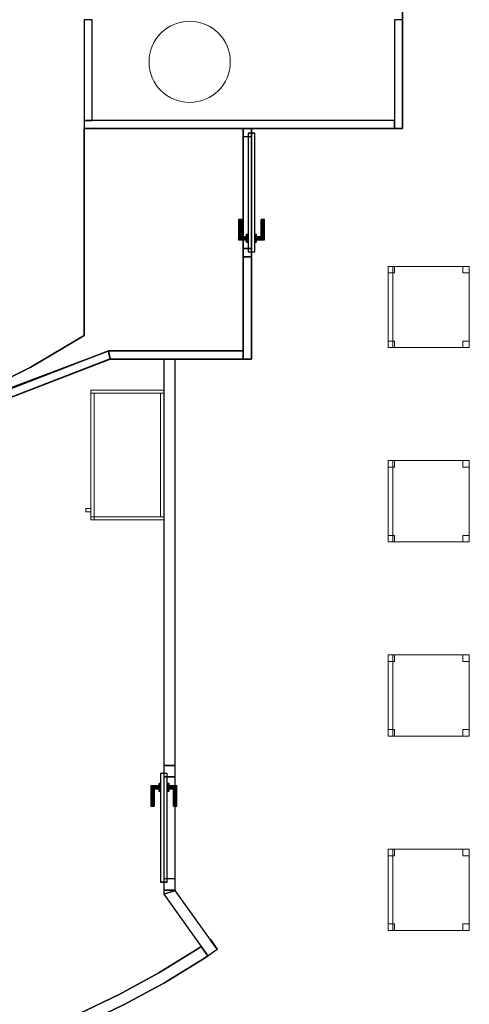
# Model space of a CAD drawing. Header units: metres. Extents: x 391.1 to 427.5, y 12.7 to 28.4.
# Tile 128 of 139: x 415.1 to 417.9, y 18.1 to 24.2. Entities that reach past the tile are written whole.
import ezdxf

# ---------------------------------------------------------------- set-up
doc = ezdxf.new("R2010")
doc.units = ezdxf.units.M
doc.layers.add('01_CARPINTERIA', color=5, linetype='Continuous', lineweight=25, true_color=0x0000ff)
doc.layers.add('01_SUELOS', color=7, linetype='Continuous', lineweight=25, true_color=0x007f00)
for name, color, linetype, lineweight in [('02_MOBILIARIO', 7, 'Continuous', 18), ('A-COLS-____-MCUT', 7, 'Continuous', 18), ('A-COLS-____-OTLN', 7, 'Continuous', 18), ('A-DETL-____-MBND', 7, 'Continuous', 18), ('A-GENM-____-OTLN', 7, 'Continuous', 18), ('A-WALL-____-MCUT', 7, 'Continuous', 25), ('A-WALL-____-OTLN', 7, 'Continuous', 25), ('Mobiliario', 7, 'Continuous', 18)]:
    doc.layers.add(name, color=color, linetype=linetype, lineweight=lineweight)

# ---------------------------------------------------------------- blocks, each defined once
blk = doc.blocks.new('Family - Cadira d_Oficina_P1-154600-04_TEL_P1')
at = {"layer": 'A-DETL-____-MBND', "color": 253, "true_color": 0xaaaaaa}
for p, q in [((0, 0), (0, 0.5)), ((0, 0.5), (0.5, 0.5)), ((0, 0.5), (0, 0)), ((0.5, 0.5), (0, 0.5)), ((0, 0.5), (0.03, 0.5)), ((0, 0), (0, 0.5)), ((0.03, 0.5), (0, 0.5)), ((0, 0.5), (0, 0)), ((0, 0.5), (0.04, 0.5)), ((0, 0.46), (0, 0.5)), ((0.04, 0.5), (0, 0.5)), ((0, 0.5), (0, 0.46)), ((0.03, 0.5), (0.03, 0)), ((0.03, 0), (0.03, 0.5)), ((0.04, 0.5), (0.04, 0.46)), ((0.04, 0.46), (0.04, 0.5)), ((0.46, 0.5), (0.5, 0.5)), ((0.46, 0.46), (0.46, 0.5)), ((0.5, 0.5), (0.46, 0.5)), ((0.46, 0.5), (0.46, 0.46)), ((0.5, 0.5), (0.5, 0)), ((0.5, 0), (0.5, 0.5)), ((0.5, 0.5), (0.5, 0.46)), ((0.5, 0.46), (0.5, 0.5)), ((0.04, 0.46), (0, 0.46)), ((0, 0.46), (0.04, 0.46)), ((0.5, 0.46), (0.46, 0.46)), ((0.46, 0.46), (0.5, 0.46)), ((0, 0.04), (0.04, 0.04)), ((0, 0), (0, 0.04)), ((0.04, 0.04), (0, 0.04)), ((0, 0.04), (0, 0)), ((0.5, 0), (0, 0)), ((0, 0), (0.5, 0)), ((0, 0), (0.03, 0)), ((0.04, 0), (0, 0)), ((0, 0), (0.04, 0)), ((0.04, 0.04), (0.04, 0)), ((0.04, 0), (0.04, 0.04)), ((0.46, 0.04), (0.5, 0.04)), ((0.46, 0), (0.46, 0.04)), ((0.5, 0.04), (0.46, 0.04)), ((0.46, 0.04), (0.46, 0)), ((0.46, 0), (0.5, 0)), ((0.5, 0.04), (0.5, 0)), ((0.5, 0), (0.5, 0.04)), ((0.03, 0), (0, 0)), ((0.5, 0), (0.46, 0))]:
    blk.add_line(p, q, dxfattribs=at)
blk = doc.blocks.new('Family - Mampara P1-154602-04_TEL_P1')
at = {"layer": 'A-WALL-____-MCUT', "color": 253, "true_color": 0xaaaaaa}
for p, q in [((-0.0093, 0.05), (0, 0)), ((0.82, 0.05), (-0.0093, 0.05)), ((0, 0), (0.82, 0)), ((0.82, 0), (0.82, 0.05))]:
    blk.add_line(p, q, dxfattribs=at)
at = {"layer": 'A-WALL-____-OTLN', "color": 253, "true_color": 0xaaaaaa}
for p, q in [((-0.0093, 0.05), (0, 0)), ((0.82, 0.05), (-0.0093, 0.05)), ((0, 0), (0.82, 0)), ((0.82, 0), (0.82, 0.05))]:
    blk.add_line(p, q, dxfattribs=at)
at = {"layer": 'A-WALL-____-OTLN', "color": 253, "lineweight": 18, "true_color": 0xaaaaaa}
blk.add_line((0, 0), (0.82, 0), dxfattribs=at)
blk = doc.blocks.new('Family - Envans P1-154627-04_TEL_P1')
at = {"layer": 'A-WALL-____-MCUT', "color": 253, "true_color": 0xaaaaaa}
for p, q in [((0.67, 0.05), (0, 0.05)), ((0, 0.05), (0, 0)), ((0, 0), (0.67, 0)), ((0.67, 0), (0.67, 0.05))]:
    blk.add_line(p, q, dxfattribs=at)
at = {"layer": 'A-WALL-____-OTLN', "color": 253, "true_color": 0xaaaaaa}
for p, q in [((0.67, 0.05), (0, 0.05)), ((0, 0.05), (0, 0)), ((0, 0), (0.67, 0)), ((0.67, 0), (0.67, 0.05))]:
    blk.add_line(p, q, dxfattribs=at)
at = {"layer": 'A-WALL-____-OTLN', "color": 253, "lineweight": 18, "true_color": 0xaaaaaa}
blk.add_line((0, 0), (0.67, 0), dxfattribs=at)
blk = doc.blocks.new('Family - Armai 80x45-154727-04_TEL_P1')
at = {"layer": '02_MOBILIARIO', "color": 253, "true_color": 0xaaaaaa}
for p, q in [((0.03, 0), (0.03, 0.8)), ((0.03, 0.8), (0.03, 0)), ((0.03, 0.8), (0.48, 0.8)), ((0.48, 0.8), (0.03, 0.8)), ((0.03, 0.8), (0.03, 0.78)), ((0.03, 0.8), (0.48, 0.8)), ((0.48, 0.8), (0.48, 0)), ((0.48, 0), (0.48, 0.8)), ((0.48, 0.8), (0.48, 0.78)), ((0.05, 0.78), (0.03, 0.78)), ((0.03, 0), (0.03, 0.78)), ((0.48, 0.78), (0.03, 0.78)), ((0.05, 0.78), (0.05, 0)), ((0.48, 0.78), (0.46, 0.78)), ((0.46, 0.02), (0.46, 0.78)), ((0.48, 0.78), (0.48, 0.02)), ((0, 0.07), (0.03, 0.07)), ((0.03, 0.07), (0, 0.07)), ((0, 0.05), (0, 0.07)), ((0, 0.07), (0, 0.05)), ((0.03, 0.07), (0.03, 0.05)), ((0.03, 0.05), (0.03, 0.07)), ((0.03, 0.05), (0, 0.05)), ((0.03, 0.05), (0, 0.05)), ((0.03, 0), (0.03, 0.02)), ((0.03, 0.02), (0.05, 0.02)), ((0.03, 0.02), (0.03, 0)), ((0.03, 0.02), (0.48, 0.02)), ((0.05, 0), (0.03, 0)), ((0.03, 0), (0.05, 0)), ((0.48, 0), (0.03, 0)), ((0.03, 0), (0.48, 0)), ((0.48, 0), (0.03, 0)), ((0.05, 0.02), (0.05, 0)), ((0.48, 0.02), (0.46, 0.02)), ((0.48, 0.02), (0.48, 0))]:
    blk.add_line(p, q, dxfattribs=at)
at = {"layer": 'Mobiliario', "color": 253, "true_color": 0xaaaaaa}
for p, q in [((0.03, 0.8), (0.03, 0.78)), ((0.48, 0.8), (0.03, 0.8)), ((0.48, 0.78), (0.48, 0.8)), ((0.05, 0.78), (0.03, 0.78)), ((0.03, 0.78), (0.03, 0)), ((0.03, 0.78), (0.48, 0.78)), ((0.05, 0), (0.05, 0.78)), ((0.48, 0.78), (0.46, 0.78)), ((0.46, 0.78), (0.46, 0.02)), ((0.48, 0.02), (0.48, 0.78)), ((0.05, 0.02), (0.03, 0.02)), ((0.03, 0.02), (0.03, 0)), ((0.03, 0.02), (0.03, 0)), ((0.48, 0.02), (0.03, 0.02)), ((0.03, 0), (0.05, 0)), ((0.03, 0), (0.05, 0)), ((0.03, 0), (0.48, 0)), ((0.05, 0), (0.05, 0.02)), ((0.46, 0.02), (0.48, 0.02)), ((0.48, 0), (0.48, 0.02))]:
    blk.add_line(p, q, dxfattribs=at)
blk = doc.blocks.new('Family - LONDR55-XX_ZZ-ARQ-CAA-M3D-Londres55-154734-04_TEL_P1')
at = {"layer": '01_CARPINTERIA', "color": 161, "true_color": 0xaaaaff}
for p, q in [((0.5175, 0.1487), (0.5175, 0.15)), ((0.5175, 0.15), (0.5175, 0.1487)), ((0.6425, 0.15), (0.5175, 0.15)), ((0.5175, 0.145), (0.5175, 0.1487)), ((0.5175, 0.1487), (0.5175, 0.145)), ((0.6412, 0.1487), (0.5175, 0.1487)), ((0.6412, 0.1487), (0.5175, 0.1487)), ((0.5175, 0.14), (0.5175, 0.145)), ((0.5175, 0.145), (0.5175, 0.14)), ((0.6375, 0.145), (0.5175, 0.145)), ((0.6375, 0.145), (0.5175, 0.145)), ((0.5175, 0.135), (0.5175, 0.14)), ((0.5175, 0.14), (0.5175, 0.135)), ((0.5175, 0.14), (0.6325, 0.14)), ((0.6325, 0.14), (0.5175, 0.14)), ((0.5175, 0.135), (0.5175, 0.1313)), ((0.5175, 0.1313), (0.5175, 0.135)), ((0.6275, 0.135), (0.5175, 0.135)), ((0.6275, 0.135), (0.5175, 0.135)), ((0.5175, 0.1313), (0.5175, 0.13)), ((0.5175, 0.13), (0.5175, 0.1313)), ((0.6239, 0.1313), (0.5175, 0.1313)), ((0.6239, 0.1313), (0.5175, 0.1313)), ((0.6225, 0.13), (0.5175, 0.13)), ((0.6225, 0.13), (0.6239, 0.1313)), ((0.6239, 0.1313), (0.6225, 0.13)), ((0.6225, 0.1), (0.6225, 0.13)), ((0.6239, 0.1313), (0.6275, 0.135)), ((0.6275, 0.135), (0.6239, 0.1313)), ((0.6239, 0.1), (0.6239, 0.1313)), ((0.6239, 0.1), (0.6239, 0.1313)), ((0.6275, 0.135), (0.6325, 0.14)), ((0.6325, 0.14), (0.6275, 0.135)), ((0.6275, 0.1), (0.6275, 0.135)), ((0.6275, 0.1), (0.6275, 0.135)), ((0.6375, 0.145), (0.6325, 0.14)), ((0.6325, 0.14), (0.6375, 0.145)), ((0.6325, 0.14), (0.6325, 0.1)), ((0.6325, 0.1), (0.6325, 0.14)), ((0.6412, 0.1487), (0.6375, 0.145)), ((0.6375, 0.145), (0.6412, 0.1487)), ((0.6375, 0.1), (0.6375, 0.145)), ((0.6375, 0.1), (0.6375, 0.145)), ((0.6425, 0.15), (0.6412, 0.1487)), ((0.6412, 0.1487), (0.6425, 0.15)), ((0.6412, 0.1), (0.6412, 0.1487)), ((0.6412, 0.1), (0.6412, 0.1487)), ((0.6425, 0.1), (0.6425, 0.15)), ((0.07, 0.07), (0, 0.07)), ((0, 0.07), (0, 0)), ((0.07, 0.07), (0, 0.07)), ((0, 0), (0, 0.07)), ((0.7175, 0.09), (0.05, 0.09)), ((0.05, 0.09), (0.05, 0.05)), ((0.7175, 0.09), (0.05, 0.09)), ((0.05, 0.05), (0.05, 0.09)), ((0.07, 0), (0.07, 0.07)), ((0.07, 0), (0.07, 0.07)), ((0.6575, 0.1), (0.6075, 0.1)), ((0.6075, 0.1), (0.6575, 0.1)), ((0.6075, 0.09), (0.6075, 0.1)), ((0.6075, 0.09), (0.6075, 0.1)), ((0.6575, 0.09), (0.6075, 0.09)), ((0.6075, 0.09), (0.6575, 0.09)), ((0.6239, 0.1), (0.6225, 0.1)), ((0.6225, 0.1), (0.6239, 0.1)), ((0.6275, 0.1), (0.6239, 0.1)), ((0.6239, 0.1), (0.6275, 0.1)), ((0.6325, 0.1), (0.6275, 0.1)), ((0.6275, 0.1), (0.6325, 0.1)), ((0.6375, 0.1), (0.6325, 0.1)), ((0.6325, 0.1), (0.6375, 0.1)), ((0.6375, 0.1), (0.6412, 0.1)), ((0.6412, 0.1), (0.6375, 0.1)), ((0.6412, 0.1), (0.6425, 0.1)), ((0.6425, 0.1), (0.6412, 0.1)), ((0.6575, 0.09), (0.6575, 0.1)), ((0.6575, 0.1), (0.6575, 0.09)), ((0.7675, 0.07), (0.6975, 0.07)), ((0.6975, 0.07), (0.6975, 0)), ((0.7675, 0.07), (0.6975, 0.07)), ((0.6975, 0), (0.6975, 0.07)), ((0.7175, 0.05), (0.7175, 0.09)), ((0.7175, 0.05), (0.7175, 0.09)), ((0.7675, 0), (0.7675, 0.07)), ((0.7675, 0), (0.7675, 0.07)), ((0, 0), (0.07, 0)), ((0, 0), (0.07, 0)), ((0.05, 0.05), (0.7175, 0.05)), ((0.05, 0.05), (0.7175, 0.05)), ((0.5175, 0.0087), (0.5175, 0.01)), ((0.5175, 0.01), (0.5175, 0.0087)), ((0.5175, 0.01), (0.6225, 0.01)), ((0.5175, 0.005), (0.5175, 0.0087)), ((0.5175, 0.0087), (0.5175, 0.005)), ((0.5175, 0.0087), (0.6239, 0.0087)), ((0.5175, 0.0087), (0.6239, 0.0087)), ((0.5175, 0), (0.5175, 0.005)), ((0.5175, 0.005), (0.5175, 0)), ((0.5175, 0.005), (0.6275, 0.005)), ((0.5175, 0.005), (0.6275, 0.005)), ((0.5175, -0.005), (0.5175, 0)), ((0.5175, 0), (0.5175, -0.005)), ((0.6325, 0), (0.5175, 0)), ((0.5175, 0), (0.6325, 0)), ((0.6075, 0.05), (0.6575, 0.05)), ((0.6575, 0.05), (0.6075, 0.05)), ((0.6075, 0.04), (0.6075, 0.05)), ((0.6075, 0.04), (0.6075, 0.05)), ((0.6075, 0.04), (0.6575, 0.04)), ((0.6575, 0.04), (0.6075, 0.04)), ((0.6239, 0.04), (0.6225, 0.04)), ((0.6225, 0.04), (0.6239, 0.04)), ((0.6225, 0.01), (0.6225, 0.04)), ((0.6239, 0.0087), (0.6225, 0.01)), ((0.6225, 0.01), (0.6239, 0.0087)), ((0.6275, 0.04), (0.6239, 0.04)), ((0.6239, 0.04), (0.6275, 0.04)), ((0.6239, 0.0087), (0.6239, 0.04)), ((0.6239, 0.0087), (0.6239, 0.04)), ((0.6275, 0.005), (0.6239, 0.0087)), ((0.6239, 0.0087), (0.6275, 0.005)), ((0.6275, 0.04), (0.6325, 0.04)), ((0.6325, 0.04), (0.6275, 0.04)), ((0.6275, 0.005), (0.6275, 0.04)), ((0.6275, 0.005), (0.6275, 0.04)), ((0.6325, 0), (0.6275, 0.005)), ((0.6275, 0.005), (0.6325, 0)), ((0.6325, 0.04), (0.6375, 0.04)), ((0.6375, 0.04), (0.6325, 0.04)), ((0.6325, 0.04), (0.6325, 0)), ((0.6325, 0), (0.6325, 0.04)), ((0.6325, 0), (0.6375, -0.005)), ((0.6375, 0.04), (0.6412, 0.04)), ((0.6412, 0.04), (0.6375, 0.04)), ((0.6375, -0.005), (0.6375, 0.04)), ((0.6375, -0.005), (0.6375, 0.04)), ((0.6412, 0.04), (0.6425, 0.04)), ((0.6425, 0.04), (0.6412, 0.04)), ((0.6412, -0.0087), (0.6412, 0.04)), ((0.6412, -0.0087), (0.6412, 0.04)), ((0.6425, -0.01), (0.6425, 0.04)), ((0.6575, 0.04), (0.6575, 0.05)), ((0.6575, 0.05), (0.6575, 0.04)), ((0.6975, 0), (0.7675, 0)), ((0.6975, 0), (0.7675, 0)), ((0.5175, -0.005), (0.5175, -0.0087)), ((0.5175, -0.0087), (0.5175, -0.005)), ((0.5175, -0.005), (0.6375, -0.005)), ((0.5175, -0.005), (0.6375, -0.005)), ((0.5175, -0.0087), (0.5175, -0.01)), ((0.5175, -0.01), (0.5175, -0.0087)), ((0.5175, -0.0087), (0.6412, -0.0087)), ((0.5175, -0.0087), (0.6412, -0.0087)), ((0.5175, -0.01), (0.6425, -0.01)), ((0.6375, -0.005), (0.6325, 0)), ((0.6375, -0.005), (0.6412, -0.0087)), ((0.6412, -0.0087), (0.6375, -0.005)), ((0.6412, -0.0087), (0.6425, -0.01)), ((0.6425, -0.01), (0.6412, -0.0087))]:
    blk.add_line(p, q, dxfattribs=at)
blk = doc.blocks.new('Family - Porta P1-154735-04_TEL_P1')
blk.add_blockref('Family - LONDR55-XX_ZZ-ARQ-CAA-M3D-Londres55-154734-04_TEL_P1', (0, 0))
blk = doc.blocks.new('Family - LONDR55-XX_ZZ-ARQ-CAA-M3D-Londres55-154805-04_TEL_P1')
at = {"layer": '01_CARPINTERIA', "color": 161, "true_color": 0xaaaaff}
for p, q in [((0.5602, 0.1287), (0.5602, 0.13)), ((0.5602, 0.13), (0.5602, 0.1287)), ((0.6852, 0.13), (0.5602, 0.13)), ((0.5602, 0.125), (0.5602, 0.1287)), ((0.5602, 0.1287), (0.5602, 0.125)), ((0.6838, 0.1287), (0.5602, 0.1287)), ((0.6838, 0.1287), (0.5602, 0.1287)), ((0.5602, 0.12), (0.5602, 0.125)), ((0.5602, 0.125), (0.5602, 0.12)), ((0.6802, 0.125), (0.5602, 0.125)), ((0.6802, 0.125), (0.5602, 0.125)), ((0.6802, 0.125), (0.6752, 0.12)), ((0.6752, 0.12), (0.6802, 0.125)), ((0.6838, 0.1287), (0.6802, 0.125)), ((0.6802, 0.125), (0.6838, 0.1287)), ((0.6802, 0.08), (0.6802, 0.125)), ((0.6802, 0.08), (0.6802, 0.125)), ((0.6852, 0.13), (0.6838, 0.1287)), ((0.6838, 0.1287), (0.6852, 0.13)), ((0.6838, 0.08), (0.6838, 0.1287)), ((0.6838, 0.08), (0.6838, 0.1287)), ((0.6852, 0.08), (0.6852, 0.13)), ((0.7602, 0.07), (0.03, 0.07)), ((0.03, 0.07), (0.03, 0.03)), ((0.7602, 0.07), (0.03, 0.07)), ((0.03, 0.03), (0.03, 0.07)), ((0.5602, 0.115), (0.5602, 0.12)), ((0.5602, 0.12), (0.5602, 0.115)), ((0.5602, 0.12), (0.6752, 0.12)), ((0.6752, 0.12), (0.5602, 0.12)), ((0.5602, 0.115), (0.5602, 0.1113)), ((0.5602, 0.1113), (0.5602, 0.115)), ((0.6702, 0.115), (0.5602, 0.115)), ((0.6702, 0.115), (0.5602, 0.115)), ((0.5602, 0.1113), (0.5602, 0.11)), ((0.5602, 0.11), (0.5602, 0.1113)), ((0.6665, 0.1113), (0.5602, 0.1113)), ((0.6665, 0.1113), (0.5602, 0.1113)), ((0.6652, 0.11), (0.5602, 0.11)), ((0.7002, 0.08), (0.6502, 0.08)), ((0.6502, 0.08), (0.7002, 0.08)), ((0.6502, 0.07), (0.6502, 0.08)), ((0.6502, 0.07), (0.6502, 0.08)), ((0.7002, 0.07), (0.6502, 0.07)), ((0.6502, 0.07), (0.7002, 0.07)), ((0.6652, 0.11), (0.6665, 0.1113)), ((0.6665, 0.1113), (0.6652, 0.11)), ((0.6652, 0.08), (0.6652, 0.11)), ((0.6665, 0.08), (0.6652, 0.08)), ((0.6652, 0.08), (0.6665, 0.08)), ((0.6665, 0.1113), (0.6702, 0.115)), ((0.6702, 0.115), (0.6665, 0.1113)), ((0.6665, 0.08), (0.6665, 0.1113)), ((0.6665, 0.08), (0.6665, 0.1113)), ((0.6702, 0.08), (0.6665, 0.08)), ((0.6665, 0.08), (0.6702, 0.08)), ((0.6702, 0.115), (0.6752, 0.12)), ((0.6752, 0.12), (0.6702, 0.115)), ((0.6702, 0.08), (0.6702, 0.115)), ((0.6702, 0.08), (0.6702, 0.115)), ((0.6752, 0.08), (0.6702, 0.08)), ((0.6702, 0.08), (0.6752, 0.08)), ((0.6752, 0.12), (0.6752, 0.08)), ((0.6752, 0.08), (0.6752, 0.12)), ((0.6802, 0.08), (0.6752, 0.08)), ((0.6752, 0.08), (0.6802, 0.08)), ((0.6802, 0.08), (0.6838, 0.08)), ((0.6838, 0.08), (0.6802, 0.08)), ((0.6838, 0.08), (0.6852, 0.08)), ((0.6852, 0.08), (0.6838, 0.08)), ((0.7002, 0.07), (0.7002, 0.08)), ((0.7002, 0.08), (0.7002, 0.07)), ((0.7602, 0.03), (0.7602, 0.07)), ((0.7602, 0.03), (0.7602, 0.07)), ((0.05, 0.05), (0, 0.05)), ((0, 0.05), (0, 0)), ((0.05, 0.05), (0, 0.05)), ((0, 0), (0, 0.05)), ((0, 0), (0.05, 0)), ((0, 0), (0.05, 0)), ((0.03, 0.03), (0.7602, 0.03)), ((0.03, 0.03), (0.7602, 0.03)), ((0.05, 0), (0.05, 0.05)), ((0.05, 0), (0.05, 0.05)), ((0.6502, 0.03), (0.7002, 0.03)), ((0.7002, 0.03), (0.6502, 0.03)), ((0.6502, 0.02), (0.6502, 0.03)), ((0.6502, 0.02), (0.6502, 0.03)), ((0.6502, 0.02), (0.7002, 0.02)), ((0.7002, 0.02), (0.6502, 0.02)), ((0.6665, 0.02), (0.6652, 0.02)), ((0.6652, 0.02), (0.6665, 0.02)), ((0.6652, -0.01), (0.6652, 0.02)), ((0.6702, 0.02), (0.6665, 0.02)), ((0.6665, 0.02), (0.6702, 0.02)), ((0.6665, -0.0113), (0.6665, 0.02)), ((0.6665, -0.0113), (0.6665, 0.02)), ((0.6702, 0.02), (0.6752, 0.02)), ((0.6752, 0.02), (0.6702, 0.02)), ((0.6702, -0.015), (0.6702, 0.02)), ((0.6702, -0.015), (0.6702, 0.02)), ((0.6752, 0.02), (0.6802, 0.02)), ((0.6802, 0.02), (0.6752, 0.02)), ((0.6752, 0.02), (0.6752, -0.02)), ((0.6752, -0.02), (0.6752, 0.02)), ((0.6802, 0.02), (0.6838, 0.02)), ((0.6838, 0.02), (0.6802, 0.02)), ((0.6802, -0.025), (0.6802, 0.02)), ((0.6802, -0.025), (0.6802, 0.02)), ((0.6838, 0.02), (0.6852, 0.02)), ((0.6852, 0.02), (0.6838, 0.02)), ((0.6838, -0.0287), (0.6838, 0.02)), ((0.6838, -0.0287), (0.6838, 0.02)), ((0.6852, -0.03), (0.6852, 0.02)), ((0.7002, 0.02), (0.7002, 0.03)), ((0.7002, 0.03), (0.7002, 0.02)), ((0.7902, 0.05), (0.7402, 0.05)), ((0.7402, 0.05), (0.7402, 0)), ((0.7902, 0.05), (0.7402, 0.05)), ((0.7402, 0), (0.7402, 0.05)), ((0.7402, 0), (0.7902, 0)), ((0.7402, 0), (0.7902, 0)), ((0.7902, 0), (0.7902, 0.05)), ((0.7902, 0), (0.7902, 0.05)), ((0.5602, -0.0113), (0.5602, -0.01)), ((0.5602, -0.01), (0.5602, -0.0113)), ((0.5602, -0.01), (0.6652, -0.01)), ((0.5602, -0.015), (0.5602, -0.0113)), ((0.5602, -0.0113), (0.5602, -0.015)), ((0.5602, -0.0113), (0.6665, -0.0113)), ((0.5602, -0.0113), (0.6665, -0.0113)), ((0.5602, -0.02), (0.5602, -0.015)), ((0.5602, -0.015), (0.5602, -0.02)), ((0.5602, -0.015), (0.6702, -0.015)), ((0.5602, -0.015), (0.6702, -0.015)), ((0.5602, -0.025), (0.5602, -0.02)), ((0.5602, -0.02), (0.5602, -0.025)), ((0.6752, -0.02), (0.5602, -0.02)), ((0.5602, -0.02), (0.6752, -0.02)), ((0.5602, -0.025), (0.5602, -0.0287)), ((0.5602, -0.0287), (0.5602, -0.025)), ((0.5602, -0.025), (0.6802, -0.025)), ((0.5602, -0.025), (0.6802, -0.025)), ((0.5602, -0.0287), (0.5602, -0.03)), ((0.5602, -0.03), (0.5602, -0.0287)), ((0.5602, -0.0287), (0.6838, -0.0287)), ((0.5602, -0.0287), (0.6838, -0.0287)), ((0.5602, -0.03), (0.6852, -0.03)), ((0.6665, -0.0113), (0.6652, -0.01)), ((0.6652, -0.01), (0.6665, -0.0113)), ((0.6702, -0.015), (0.6665, -0.0113)), ((0.6665, -0.0113), (0.6702, -0.015)), ((0.6752, -0.02), (0.6702, -0.015)), ((0.6702, -0.015), (0.6752, -0.02)), ((0.6752, -0.02), (0.6802, -0.025)), ((0.6802, -0.025), (0.6752, -0.02)), ((0.6802, -0.025), (0.6838, -0.0287)), ((0.6838, -0.0287), (0.6802, -0.025)), ((0.6838, -0.0287), (0.6852, -0.03)), ((0.6852, -0.03), (0.6838, -0.0287))]:
    blk.add_line(p, q, dxfattribs=at)
blk = doc.blocks.new('Family - Porta P1-154806-04_TEL_P1')
blk.add_blockref('Family - LONDR55-XX_ZZ-ARQ-CAA-M3D-Londres55-154805-04_TEL_P1', (0, 0))
blk = doc.blocks.new('Family - Cadira d_Oficina_P1-154856-04_TEL_P1')
at = {"layer": 'A-DETL-____-MBND', "color": 253, "true_color": 0xaaaaaa}
for p, q in [((0, 0.5), (0.04, 0.5)), ((0, 0.46), (0, 0.5)), ((0.04, 0.5), (0, 0.5)), ((0, 0.5), (0, 0.46)), ((0, 0), (0, 0.5)), ((0, 0.5), (0.5, 0.5)), ((0, 0.5), (0, 0)), ((0.5, 0.5), (0, 0.5)), ((0, 0.5), (0.03, 0.5)), ((0, 0), (0, 0.5)), ((0.03, 0.5), (0, 0.5)), ((0, 0.5), (0, 0)), ((0.03, 0.5), (0.03, 0)), ((0.03, 0), (0.03, 0.5)), ((0.04, 0.5), (0.04, 0.46)), ((0.04, 0.46), (0.04, 0.5)), ((0.46, 0.5), (0.5, 0.5)), ((0.46, 0.46), (0.46, 0.5)), ((0.5, 0.5), (0.46, 0.5)), ((0.46, 0.5), (0.46, 0.46)), ((0.5, 0.5), (0.5, 0)), ((0.5, 0), (0.5, 0.5)), ((0.5, 0.5), (0.5, 0.46)), ((0.5, 0.46), (0.5, 0.5)), ((0.04, 0.46), (0, 0.46)), ((0, 0.46), (0.04, 0.46)), ((0.5, 0.46), (0.46, 0.46)), ((0.46, 0.46), (0.5, 0.46)), ((0, 0.04), (0.04, 0.04)), ((0, 0), (0, 0.04)), ((0.04, 0.04), (0, 0.04)), ((0, 0.04), (0, 0)), ((0.5, 0), (0, 0)), ((0, 0), (0.5, 0)), ((0, 0), (0.03, 0)), ((0.04, 0), (0, 0)), ((0, 0), (0.04, 0)), ((0.04, 0.04), (0.04, 0)), ((0.04, 0), (0.04, 0.04)), ((0.46, 0.04), (0.5, 0.04)), ((0.46, 0), (0.46, 0.04)), ((0.5, 0.04), (0.46, 0.04)), ((0.46, 0.04), (0.46, 0)), ((0.46, 0), (0.5, 0)), ((0.5, 0.04), (0.5, 0)), ((0.5, 0), (0.5, 0.04)), ((0.03, 0), (0, 0)), ((0.5, 0), (0.46, 0))]:
    blk.add_line(p, q, dxfattribs=at)
blk = doc.blocks.new('Family - Envans P1-154950-04_TEL_P1')
at = {"layer": 'A-WALL-____-MCUT', "color": 253, "true_color": 0xaaaaaa}
for p, q in [((0.62, 0.05), (0, 0.05)), ((0, 0.05), (0, 0)), ((0, 0), (0.62, 0)), ((0.62, 0), (0.62, 0.05))]:
    blk.add_line(p, q, dxfattribs=at)
at = {"layer": 'A-WALL-____-OTLN', "color": 253, "true_color": 0xaaaaaa}
for p, q in [((0.62, 0.05), (0, 0.05)), ((0, 0.05), (0, 0)), ((0, 0), (0.62, 0)), ((0.62, 0), (0.62, 0.05))]:
    blk.add_line(p, q, dxfattribs=at)
at = {"layer": 'A-WALL-____-OTLN', "color": 253, "lineweight": 18, "true_color": 0xaaaaaa}
blk.add_line((0, 0), (0.62, 0), dxfattribs=at)
blk = doc.blocks.new('Family - Mampara P1-155018-04_TEL_P1')
at = {"layer": 'A-WALL-____-MCUT', "color": 253, "true_color": 0xaaaaaa}
for p, q in [((0, 0), (0.0017, 0.024)), ((0.822, 0), (0, 0)), ((0.0017, 0.024), (0.0036, 0.05)), ((0.0036, 0.05), (0.0035, 0.05)), ((0.0035, 0.05), (0.0035, 0.05)), ((0.0035, 0.05), (0.7642, 0.05)), ((0.7642, 0.05), (1.5893, 0.05)), ((1.58, 0), (0.822, 0)), ((1.5848, 0.026), (1.58, 0)), ((1.5893, 0.05), (1.5848, 0.026))]:
    blk.add_line(p, q, dxfattribs=at)
at = {"layer": 'A-WALL-____-OTLN', "color": 253, "true_color": 0xaaaaaa}
for p, q in [((0.0036, 0.05), (0, 0)), ((0.0036, 0.05), (0, 0)), ((0.0017, 0.024), (0, 0)), ((0.0036, 0.05), (0.0017, 0.024)), ((0.0035, 0.05), (0.0036, 0.05)), ((0.0035, 0.05), (0.0035, 0.05)), ((0.0035, 0.05), (0.0036, 0.05)), ((0.0035, 0.05), (0.0036, 0.05)), ((0.0035, 0.05), (1.5893, 0.05)), ((1.5893, 0.05), (0.0035, 0.05)), ((0.7642, 0.05), (0.0035, 0.05)), ((1.5893, 0.05), (0.7642, 0.05)), ((1.5893, 0.05), (1.58, 0)), ((1.58, 0), (1.5893, 0.05)), ((1.58, 0), (1.5848, 0.026)), ((1.5848, 0.026), (1.5893, 0.05)), ((1.58, 0), (0, 0)), ((0, 0), (1.58, 0)), ((0, 0), (0.822, 0)), ((0.822, 0), (1.58, 0))]:
    blk.add_line(p, q, dxfattribs=at)
at = {"layer": 'A-WALL-____-OTLN', "color": 253, "lineweight": 18, "true_color": 0xaaaaaa}
blk.add_line((0, 0), (1.58, 0), dxfattribs=at)
blk = doc.blocks.new('Family - Envans P1-155028-04_TEL_P1')
at = {"layer": 'A-WALL-____-MCUT', "color": 253, "true_color": 0xaaaaaa}
for p, q in [((5.7124, 0.9901), (5.7111, 0.9892)), ((5.7111, 0.9892), (5.7517, 0.9323)), ((5.7517, 0.9323), (5.7124, 0.9901)), ((5.6294, 0.9328), (5.3926, 0.787)), ((5.6535, 0.9494), (5.6294, 0.9328)), ((5.6941, 0.8924), (5.6535, 0.9494)), ((5.7438, 0.9267), (5.7479, 0.9296)), ((5.7476, 0.9293), (5.7438, 0.9267)), ((5.7517, 0.9322), (5.7476, 0.9293)), ((5.7479, 0.9296), (5.7517, 0.9323)), ((5.7517, 0.9323), (5.7517, 0.9322)), ((5.7517, 0.9322), (5.7517, 0.9322)), ((5.4277, 0.7265), (5.6677, 0.8742)), ((5.6677, 0.8742), (5.6941, 0.8924)), ((0.0355, 0.8037), (0.0202, 0.7777)), ((0.0799, 0.7765), (0.0355, 0.8037)), ((0.0202, 0.7388), (0.0074, 0.7388)), ((0.0074, 0.7388), (0.045, 0.7158)), ((0.0202, 0.7777), (0.0202, 0.7388)), ((0.3246, 0.6443), (0.0799, 0.7765)), ((5.3926, 0.787), (5.1484, 0.6538)), ((0.045, 0.7158), (0.2929, 0.5819)), ((5.1803, 0.5915), (5.4277, 0.7265)), ((0.5759, 0.5251), (0.3246, 0.6443)), ((5.1484, 0.6538), (4.8976, 0.5336)), ((0.2929, 0.5819), (0.5475, 0.461)), ((4.9262, 0.4697), (5.1803, 0.5915)), ((0.8331, 0.4191), (0.5759, 0.5251)), ((4.8976, 0.5336), (4.6408, 0.4266)), ((0.5475, 0.461), (0.8081, 0.3537)), ((4.6408, 0.4266), (4.3788, 0.3333)), ((4.6661, 0.3613), (4.9262, 0.4697)), ((1.0954, 0.3268), (0.8331, 0.4191)), ((0.8081, 0.3537), (1.0739, 0.2602)), ((1.3623, 0.2483), (1.0954, 0.3268)), ((4.3788, 0.3333), (4.1123, 0.2538)), ((4.4006, 0.2667), (4.6661, 0.3613)), ((1.0739, 0.2602), (1.3443, 0.1807)), ((1.6329, 0.1839), (1.3623, 0.2483)), ((4.1123, 0.2538), (3.842, 0.1883)), ((4.1306, 0.1862), (4.4006, 0.2667)), ((1.9064, 0.1338), (1.6329, 0.1839)), ((3.842, 0.1883), (3.5686, 0.1371)), ((3.8567, 0.1198), (4.1306, 0.1862)), ((1.3443, 0.1807), (1.6184, 0.1154)), ((2.1823, 0.098), (1.9064, 0.1338)), ((3.5686, 0.1371), (3.2929, 0.1002)), ((1.6184, 0.1154), (1.8956, 0.0646)), ((1.8956, 0.0646), (2.1751, 0.0284)), ((2.4596, 0.0768), (2.1823, 0.098)), ((2.7376, 0.07), (2.4596, 0.0768)), ((3.0157, 0.0779), (2.7376, 0.07)), ((3.2929, 0.1002), (3.0157, 0.0779)), ((3.3004, 0.0306), (3.5797, 0.0679)), ((3.5797, 0.0679), (3.8567, 0.1198)), ((2.1751, 0.0284), (2.4561, 0.0068)), ((2.4561, 0.0068), (2.7378, 0)), ((2.7378, 0), (3.0195, 0.0079)), ((3.0195, 0.0079), (3.3004, 0.0306))]:
    blk.add_line(p, q, dxfattribs=at)
at = {"layer": 'A-WALL-____-OTLN', "color": 253, "true_color": 0xaaaaaa}
for p, q in [((5.7124, 0.9901), (5.7111, 0.9892)), ((5.7517, 0.9323), (5.7111, 0.9892)), ((5.7124, 0.9901), (5.7517, 0.9323)), ((5.3926, 0.787), (5.6294, 0.9328)), ((5.6294, 0.9328), (5.6535, 0.9494)), ((5.6535, 0.9494), (5.6941, 0.8924)), ((5.7438, 0.9267), (5.7517, 0.9323)), ((5.7438, 0.9267), (5.7517, 0.9323)), ((5.7517, 0.9322), (5.7438, 0.9267)), ((5.7438, 0.9267), (5.7517, 0.9322)), ((5.7479, 0.9296), (5.7438, 0.9267)), ((5.7476, 0.9293), (5.7438, 0.9267)), ((5.7476, 0.9293), (5.7517, 0.9322)), ((5.7479, 0.9296), (5.7517, 0.9323)), ((5.7517, 0.9322), (5.7517, 0.9323)), ((5.7517, 0.9323), (5.7517, 0.9322)), ((5.7517, 0.9322), (5.7517, 0.9323)), ((5.7517, 0.9322), (5.7517, 0.9322)), ((5.6677, 0.8742), (5.4277, 0.7265)), ((5.6941, 0.8924), (5.6677, 0.8742)), ((0.0355, 0.8037), (0, 0.7433)), ((0.0355, 0.8037), (0.0799, 0.7765)), ((0, 0.7433), (0.0202, 0.7777)), ((0.0074, 0.7388), (0, 0.7433)), ((0, 0.7433), (0.045, 0.7158)), ((0.0202, 0.7388), (0.0074, 0.7388)), ((0.0202, 0.7777), (0.0202, 0.7388)), ((0.0799, 0.7765), (0.3246, 0.6443)), ((5.1484, 0.6538), (5.3926, 0.787)), ((0.2929, 0.5819), (0.045, 0.7158)), ((5.4277, 0.7265), (5.1803, 0.5915)), ((0.3246, 0.6443), (0.5759, 0.5251)), ((4.8976, 0.5336), (5.1484, 0.6538)), ((0.5475, 0.461), (0.2929, 0.5819)), ((5.1803, 0.5915), (4.9262, 0.4697)), ((0.5759, 0.5251), (0.8331, 0.4191)), ((4.6408, 0.4266), (4.8976, 0.5336)), ((0.8081, 0.3537), (0.5475, 0.461)), ((4.3788, 0.3333), (4.6408, 0.4266)), ((4.9262, 0.4697), (4.6661, 0.3613)), ((0.8331, 0.4191), (1.0954, 0.3268)), ((1.0739, 0.2602), (0.8081, 0.3537)), ((1.0954, 0.3268), (1.3623, 0.2483)), ((4.1123, 0.2538), (4.3788, 0.3333)), ((4.6661, 0.3613), (4.4006, 0.2667)), ((1.3443, 0.1807), (1.0739, 0.2602)), ((1.3623, 0.2483), (1.6329, 0.1839)), ((3.842, 0.1883), (4.1123, 0.2538)), ((4.4006, 0.2667), (4.1306, 0.1862)), ((1.6329, 0.1839), (1.9064, 0.1338)), ((3.5686, 0.1371), (3.842, 0.1883)), ((4.1306, 0.1862), (3.8567, 0.1198)), ((1.6184, 0.1154), (1.3443, 0.1807)), ((1.9064, 0.1338), (2.1823, 0.098)), ((3.2929, 0.1002), (3.5686, 0.1371)), ((1.8956, 0.0646), (1.6184, 0.1154)), ((2.1751, 0.0284), (1.8956, 0.0646)), ((2.1823, 0.098), (2.4596, 0.0768)), ((2.4596, 0.0768), (2.7376, 0.07)), ((2.7376, 0.07), (3.0157, 0.0779)), ((3.0157, 0.0779), (3.2929, 0.1002)), ((3.5797, 0.0679), (3.3004, 0.0306)), ((3.8567, 0.1198), (3.5797, 0.0679)), ((2.4561, 0.0068), (2.1751, 0.0284)), ((2.7378, 0), (2.4561, 0.0068)), ((3.0195, 0.0079), (2.7378, 0)), ((3.3004, 0.0306), (3.0195, 0.0079))]:
    blk.add_line(p, q, dxfattribs=at)
blk = doc.blocks.new('Family - LONDR55-XX_ZZ-ARQ-CAA-M3D-Londres55-155045-04_TEL_P1')
at = {"layer": '01_SUELOS', "color": 9, "true_color": 0xaad4aa}
for p, q in [((19.1498, 11.1888), (19.1498, 10.3688)), ((19.1498, 10.3688), (19.1498, 11.1888)), ((18.2198, 10.3688), (18.2198, 8.9488)), ((18.2198, 8.9488), (18.2198, 10.3688)), ((19.1498, 10.3688), (18.2198, 10.3688)), ((18.2198, 10.3688), (19.1498, 10.3688)), ((17.3498, 8.9488), (15.8762, 8.3788)), ((15.8762, 8.3788), (17.3498, 8.9488)), ((18.2198, 8.9488), (17.3498, 8.9488)), ((17.3498, 8.9488), (18.2198, 8.9488))]:
    blk.add_line(p, q, dxfattribs=at)
blk = doc.blocks.new('Family - Cadira d_Oficina_P1-155069-04_TEL_P1')
at = {"layer": 'A-DETL-____-MBND', "color": 253, "true_color": 0xaaaaaa}
for p, q in [((0, 0), (0, 0.5)), ((0, 0.5), (0.5, 0.5)), ((0, 0.5), (0, 0)), ((0.5, 0.5), (0, 0.5)), ((0, 0.5), (0.03, 0.5)), ((0, 0), (0, 0.5)), ((0.03, 0.5), (0, 0.5)), ((0, 0.5), (0, 0)), ((0, 0.5), (0.04, 0.5)), ((0, 0.46), (0, 0.5)), ((0.04, 0.5), (0, 0.5)), ((0, 0.5), (0, 0.46)), ((0.03, 0.5), (0.03, 0)), ((0.03, 0), (0.03, 0.5)), ((0.04, 0.5), (0.04, 0.46)), ((0.04, 0.46), (0.04, 0.5)), ((0.46, 0.5), (0.5, 0.5)), ((0.46, 0.46), (0.46, 0.5)), ((0.5, 0.5), (0.46, 0.5)), ((0.46, 0.5), (0.46, 0.46)), ((0.5, 0.5), (0.5, 0.46)), ((0.5, 0.46), (0.5, 0.5)), ((0.5, 0.5), (0.5, 0)), ((0.5, 0), (0.5, 0.5)), ((0.04, 0.46), (0, 0.46)), ((0, 0.46), (0.04, 0.46)), ((0.5, 0.46), (0.46, 0.46)), ((0.46, 0.46), (0.5, 0.46)), ((0, 0.04), (0.04, 0.04)), ((0, 0), (0, 0.04)), ((0.04, 0.04), (0, 0.04)), ((0, 0.04), (0, 0)), ((0.04, 0), (0, 0)), ((0, 0), (0.04, 0)), ((0.5, 0), (0, 0)), ((0, 0), (0.5, 0)), ((0, 0), (0.03, 0)), ((0.04, 0.04), (0.04, 0)), ((0.04, 0), (0.04, 0.04)), ((0.46, 0.04), (0.5, 0.04)), ((0.46, 0), (0.46, 0.04)), ((0.5, 0.04), (0.46, 0.04)), ((0.46, 0.04), (0.46, 0)), ((0.46, 0), (0.5, 0)), ((0.5, 0.04), (0.5, 0)), ((0.5, 0), (0.5, 0.04)), ((0.03, 0), (0, 0)), ((0.5, 0), (0.46, 0))]:
    blk.add_line(p, q, dxfattribs=at)
blk = doc.blocks.new('Family - Mampara P1-155112-04_TEL_P1')
at = {"layer": 'A-WALL-____-MCUT', "color": 253, "true_color": 0xaaaaaa}
for p, q in [((0.6298, 0.05), (0, 0.05)), ((0, 0.05), (0, 0)), ((0, 0), (0.6298, 0)), ((0.6298, 0), (0.6298, 0.05))]:
    blk.add_line(p, q, dxfattribs=at)
at = {"layer": 'A-WALL-____-OTLN', "color": 253, "true_color": 0xaaaaaa}
for p, q in [((1.42, 0.05), (0, 0.05)), ((0, 0.05), (0, 0)), ((0, 0), (1.42, 0)), ((1.42, 0.05), (0.6298, 0.05)), ((0.6298, 0.05), (0.6298, 0)), ((1.42, 0), (1.42, 0.05)), ((1.42, 0), (1.42, 0.05)), ((0.6298, 0), (1.42, 0))]:
    blk.add_line(p, q, dxfattribs=at)
at = {"layer": 'A-WALL-____-OTLN', "color": 253, "lineweight": 18, "true_color": 0xaaaaaa}
blk.add_line((0, 0), (1.4223, 0), dxfattribs=at)
blk = doc.blocks.new('Family - Vano de puerta P1-155114-04_TEL_P1')
at = {"layer": 'A-GENM-____-OTLN', "color": 253, "true_color": 0xaaaaaa}
for p, q in [((416.517, 23.4895), (416.467, 23.4895)), ((416.467, 23.4895), (416.467, 22.6993)), ((416.517, 23.4895), (416.467, 23.4895)), ((416.467, 22.6993), (416.467, 23.4895)), ((416.517, 22.6993), (416.517, 23.4895)), ((416.517, 23.4895), (416.517, 22.6993)), ((416.467, 22.6993), (416.517, 22.6993)), ((416.517, 22.6993), (416.467, 22.6993))]:
    blk.add_line(p, q, dxfattribs=at)
blk = doc.blocks.new('Family - Paviment P1-155152-04_TEL_P1')
at = {"layer": '01_SUELOS', "color": 9, "true_color": 0xaad4aa}
for p, q in [((6.72, 2.6887), (5.74, 2.6887)), ((5.74, 2.6887), (6.72, 2.6887)), ((5.74, 2.6887), (5.74, 1.4131)), ((5.74, 1.4131), (5.74, 2.6887)), ((6.72, 1.3187), (6.72, 2.6887)), ((6.72, 2.6887), (6.72, 1.3187)), ((5.74, 1.4131), (5.4136, 1.2191)), ((5.4136, 1.2191), (5.74, 1.4131)), ((5.1432, 1.0353), (5.8821, 1.3154)), ((5.8821, 1.3154), (5.1432, 1.0353)), ((5.8821, 1.3154), (5.8907, 1.3187)), ((5.8907, 1.3187), (5.8821, 1.3154)), ((5.8907, 1.3187), (6.72, 1.3187)), ((6.72, 1.3187), (5.8907, 1.3187)), ((5.4136, 1.2191), (5.0741, 1.0493)), ((5.0741, 1.0493), (5.4136, 1.2191))]:
    blk.add_line(p, q, dxfattribs=at)
blk = doc.blocks.new('Family - Envans P1-155179-04_TEL_P1')
at = {"layer": 'A-WALL-____-MCUT', "color": 253, "true_color": 0xaaaaaa}
for p, q in [((0, 0.07), (0, 0)), ((0.4664, 0.07), (0, 0.07)), ((0.444, 0), (0.4664, 0.07)), ((0, 0), (0.444, 0))]:
    blk.add_line(p, q, dxfattribs=at)
at = {"layer": 'A-WALL-____-OTLN', "color": 253, "true_color": 0xaaaaaa}
for p, q in [((0, 0.07), (0, 0)), ((0.4664, 0.07), (0, 0.07)), ((0.444, 0), (0.4664, 0.07)), ((0, 0), (0.444, 0))]:
    blk.add_line(p, q, dxfattribs=at)
at = {"layer": 'A-WALL-____-OTLN', "color": 253, "lineweight": 18, "true_color": 0xaaaaaa}
blk.add_line((0, 0), (0.444, 0), dxfattribs=at)
blk = doc.blocks.new('Family - Pilar P1-155185-04_TEL_P1')
at = {"layer": 'A-COLS-____-MCUT', "color": 253, "true_color": 0xaaaaaa}
for start, end in [(360, 180), (180, 360)]:
    blk.add_arc((0.25, 0.25), 0.25, start, end, dxfattribs=at)
at = {"layer": 'A-COLS-____-OTLN', "color": 253, "true_color": 0xaaaaaa}
for start, end in [(360, 180), (180, 360)]:
    blk.add_arc((0.25, 0.25), 0.25, start, end, dxfattribs=at)
blk = doc.blocks.new('Family - Envans P1-155203-04_TEL_P1')
at = {"layer": 'A-WALL-____-MCUT', "color": 253, "true_color": 0xaaaaaa}
for p, q in [((1.91, 0.05), (0, 0.05)), ((0, 0.05), (0, 0)), ((0, 0), (1.91, 0)), ((1.91, 0), (1.91, 0.05))]:
    blk.add_line(p, q, dxfattribs=at)
at = {"layer": 'A-WALL-____-OTLN', "color": 253, "true_color": 0xaaaaaa}
for p, q in [((1.91, 0.05), (0, 0.05)), ((0, 0.05), (0, 0)), ((0, 0), (1.91, 0)), ((1.91, 0), (1.91, 0.05))]:
    blk.add_line(p, q, dxfattribs=at)
at = {"layer": 'A-WALL-____-OTLN', "color": 253, "lineweight": 18, "true_color": 0xaaaaaa}
blk.add_line((0, 0), (1.91, 0), dxfattribs=at)
blk = doc.blocks.new('Family - Envans P1-155245-04_TEL_P1')
at = {"layer": 'A-WALL-____-MCUT', "color": 253, "true_color": 0xaaaaaa}
for p, q in [((0.0029, 0.07), (-0.0224, 0.07)), ((-0.0224, 0.07), (0, 0)), ((0.0029, 0), (0.0029, 0.07)), ((0.7704, 0.07), (0.7704, 0)), ((3.2746, 0.07), (0.7704, 0.07)), ((3.2746, 0), (3.2746, 0.07)), ((0, 0), (0.0029, 0)), ((0.7704, 0), (3.2746, 0))]:
    blk.add_line(p, q, dxfattribs=at)
at = {"layer": 'A-WALL-____-OTLN', "color": 253, "true_color": 0xaaaaaa}
for p, q in [((3.2746, 0.07), (-0.0224, 0.07)), ((-0.0224, 0.07), (0, 0)), ((0.7704, 0.07), (0.0029, 0.07)), ((0.0029, 0.07), (0.0029, 0)), ((0.7704, 0.07), (0.7704, 0)), ((3.2746, 0), (3.2746, 0.07)), ((0, 0), (3.2746, 0)), ((0.0029, 0), (0.7704, 0))]:
    blk.add_line(p, q, dxfattribs=at)
at = {"layer": 'A-WALL-____-OTLN', "color": 253, "lineweight": 18, "true_color": 0xaaaaaa}
blk.add_line((0, 0), (3.2765, 0), dxfattribs=at)
blk = doc.blocks.new('Family - Vano de puerta P1-155247-04_TEL_P1')
at = {"layer": 'A-GENM-____-OTLN', "color": 253, "true_color": 0xaaaaaa}
for p, q in [((416.0484, 19.5653), (415.9784, 19.5653)), ((415.9784, 19.5653), (415.9784, 18.7978)), ((416.0484, 19.5653), (415.9784, 19.5653)), ((415.9784, 18.7978), (415.9784, 19.5653)), ((416.0484, 18.7978), (416.0484, 19.5653)), ((416.0484, 19.5653), (416.0484, 18.7978)), ((415.9784, 18.7978), (416.0484, 18.7978)), ((416.0484, 18.7978), (415.9784, 18.7978))]:
    blk.add_line(p, q, dxfattribs=at)
blk = doc.blocks.new('Family - Cadira d_Oficina_P1-155291-04_TEL_P1')
at = {"layer": 'A-DETL-____-MBND', "color": 253, "true_color": 0xaaaaaa}
for p, q in [((0, 0), (0, 0.5)), ((0, 0.5), (0.5, 0.5)), ((0, 0.5), (0, 0)), ((0.5, 0.5), (0, 0.5)), ((0, 0.5), (0.04, 0.5)), ((0, 0.46), (0, 0.5)), ((0.04, 0.5), (0, 0.5)), ((0, 0.5), (0, 0.46)), ((0, 0.5), (0.03, 0.5)), ((0, 0), (0, 0.5)), ((0.03, 0.5), (0, 0.5)), ((0, 0.5), (0, 0)), ((0.03, 0.5), (0.03, 0)), ((0.03, 0), (0.03, 0.5)), ((0.04, 0.5), (0.04, 0.46)), ((0.04, 0.46), (0.04, 0.5)), ((0.46, 0.5), (0.5, 0.5)), ((0.46, 0.46), (0.46, 0.5)), ((0.5, 0.5), (0.46, 0.5)), ((0.46, 0.5), (0.46, 0.46)), ((0.5, 0.5), (0.5, 0.46)), ((0.5, 0.46), (0.5, 0.5)), ((0.5, 0.5), (0.5, 0)), ((0.5, 0), (0.5, 0.5)), ((0.04, 0.46), (0, 0.46)), ((0, 0.46), (0.04, 0.46)), ((0.5, 0.46), (0.46, 0.46)), ((0.46, 0.46), (0.5, 0.46)), ((0, 0.04), (0.04, 0.04)), ((0, 0), (0, 0.04)), ((0.04, 0.04), (0, 0.04)), ((0, 0.04), (0, 0)), ((0.5, 0), (0, 0)), ((0, 0), (0.5, 0)), ((0, 0), (0.03, 0)), ((0.04, 0), (0, 0)), ((0, 0), (0.04, 0)), ((0.04, 0.04), (0.04, 0)), ((0.04, 0), (0.04, 0.04)), ((0.46, 0.04), (0.5, 0.04)), ((0.46, 0), (0.46, 0.04)), ((0.5, 0.04), (0.46, 0.04)), ((0.46, 0.04), (0.46, 0)), ((0.46, 0), (0.5, 0)), ((0.5, 0.04), (0.5, 0)), ((0.5, 0), (0.5, 0.04)), ((0.03, 0), (0, 0)), ((0.5, 0), (0.46, 0))]:
    blk.add_line(p, q, dxfattribs=at)
blk = doc.blocks.new('LONDR55-XX_ZZ-ARQ-CAA-M3D-Londres55_ifc-1-04_TEL_P1')
at = {"layer": '01_CARPINTERIA', "color": 253, "lineweight": 18, "true_color": 0xaaaaaa}
for name, p, rotation in [('Family - Porta P1-154806-04_TEL_P1', (416.467, 23.4895), 270), ('Family - Porta P1-154735-04_TEL_P1', (416.0484, 18.7978), 90)]:
    blk.add_blockref(name, p, dxfattribs=dict(at, rotation=rotation))
at = {"layer": '01_SUELOS', "color": 253, "lineweight": 18, "true_color": 0xaaaaaa}
for name, p in [('Family - LONDR55-XX_ZZ-ARQ-CAA-M3D-Londres55-155045-04_TEL_P1', (398.2972, 13.1206)), ('Family - Paviment P1-155152-04_TEL_P1', (409.747, 20.8008))]:
    blk.add_blockref(name, p, dxfattribs=at)
at = {"layer": '02_MOBILIARIO', "color": 253, "lineweight": 18, "true_color": 0xaaaaaa}
for name, p in [('Family - Cadira d_Oficina_P1-155291-04_TEL_P1', (417.3576, 22.1401)), ('Family - Armai 80x45-154727-04_TEL_P1', (415.4984, 21.0781)), ('Family - Cadira d_Oficina_P1-155069-04_TEL_P1', (417.3576, 20.9432)), ('Family - Cadira d_Oficina_P1-154856-04_TEL_P1', (417.3576, 19.7462)), ('Family - Cadira d_Oficina_P1-154600-04_TEL_P1', (417.3576, 18.5493))]:
    blk.add_blockref(name, p, dxfattribs=at)
at = {"layer": 'A-COLS-____-OTLN', "color": 253, "lineweight": 18, "true_color": 0xaaaaaa}
blk.add_blockref('Family - Pilar P1-155185-04_TEL_P1', (415.887, 23.6495), dxfattribs=at)
at = {"layer": 'A-GENM-____-OTLN', "color": 253, "lineweight": 18, "true_color": 0xaaaaaa}
for name in ['Family - Vano de puerta P1-155114-04_TEL_P1', 'Family - Vano de puerta P1-155247-04_TEL_P1']:
    blk.add_blockref(name, (0, 0), dxfattribs=at)
at = {"layer": 'A-WALL-____-OTLN', "color": 253, "lineweight": 18, "true_color": 0xaaaaaa}
for name, p, rotation in [('Family - Envans P1-154950-04_TEL_P1', (415.487, 24.1595), 270), ('Family - Envans P1-154627-04_TEL_P1', (417.447, 23.4895), 90), ('Family - Mampara P1-155112-04_TEL_P1', (416.517, 22.0695), 90), ('Family - Mampara P1-155018-04_TEL_P1', (414.1734, 21.4995), 21.14735677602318), ('Family - Envans P1-155245-04_TEL_P1', (416.0484, 18.7948), 90), ('Family - Envans P1-155179-04_TEL_P1', (416.3059, 18.4331), 125.4437553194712)]:
    blk.add_blockref(name, p, dxfattribs=dict(at, rotation=rotation))
for name, p in [('Family - Envans P1-155203-04_TEL_P1', (415.487, 23.4895)), ('Family - Mampara P1-154602-04_TEL_P1', (415.647, 22.0695)), ('Family - Envans P1-155028-04_TEL_P1', (410.5542, 17.5008))]:
    blk.add_blockref(name, p, dxfattribs=at)

msp = doc.modelspace()

# ---------------------------------------------------------------- block references
at = {"lineweight": 5}
msp.add_blockref('LONDR55-XX_ZZ-ARQ-CAA-M3D-Londres55_ifc-1-04_TEL_P1', (0, 0), dxfattribs=at)

doc.saveas('drawing.dxf')
